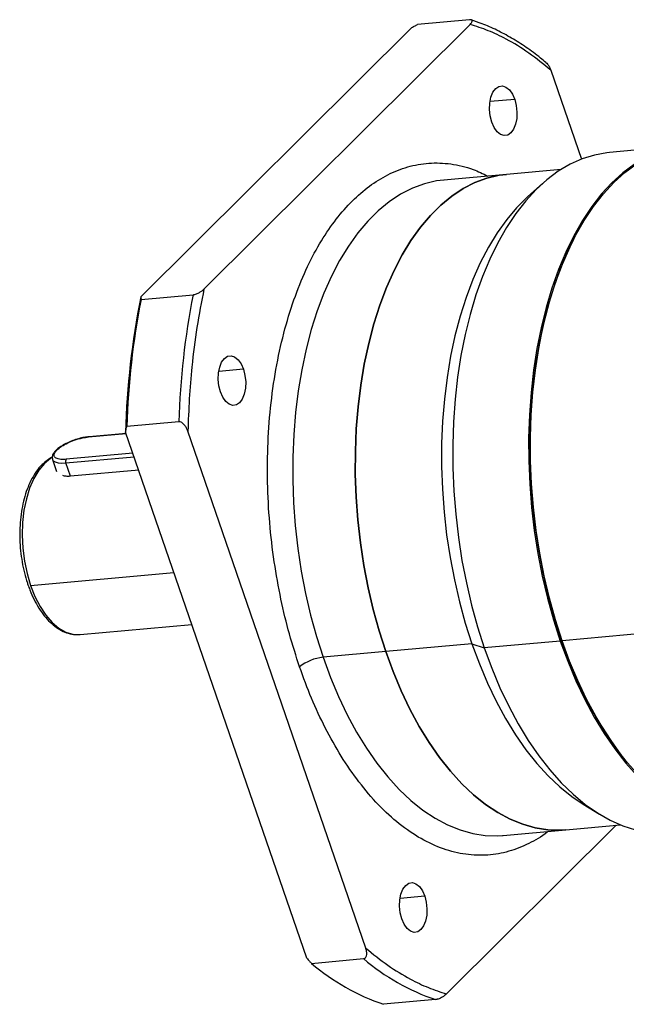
# Model space of a CAD drawing. Header units: millimetres. Extents: x 0 to 1136, y 0 to 802.
# Tile 13 of 19: x 853 to 920, y 183 to 291. Entities that reach past the tile are written whole.
import ezdxf

# ---------------------------------------------------------------- set-up
doc = ezdxf.new("R2010")
doc.units = ezdxf.units.MM

msp = doc.modelspace()

# ---------------------------------------------------------------- linework, layer by layer
at = {"color": 0, "linetype": 'Continuous', "lineweight": 25}
for p, q in [((902.2428, 291.064), (896.5192, 290.5451)), ((866.0379, 260.515), (895.8816, 290.2129)), ((872.9912, 261.3884), (902.2972, 290.5513)), ((911.192, 285.4982), (914.5618, 275.7016)), ((907.2113, 282.2823), (904.4946, 282.036)), ((926.012, 277.1888), (917.6567, 276.4314)), ((912.3188, 274.5669), (906.2917, 274.0206)), ((906.2917, 274.0206), (899.3984, 273.3957)), ((899.458, 273.4009), (899.3984, 273.3957)), ((910.2682, 273.0128), (908.6724, 271.588)), ((913.8068, 267.058), (913.703, 266.8575)), ((866.0687, 260.2434), (871.7923, 260.7622)), ((877.3337, 252.5506), (874.617, 252.3043)), ((870.2135, 246.779), (864.49, 246.2602)), ((860.2871, 245.0916), (864.4185, 245.4661)), ((864.4096, 245.492), (860.3516, 245.1241)), ((884.3029, 187.6581), (864.3586, 245.6403)), ((890.8077, 188.7863), (871.2226, 245.724)), ((865.1627, 243.3025), (857.8204, 242.637)), ((856.3085, 242.6222), (856.7614, 241.3054)), ((857.775, 242.2343), (865.2956, 242.9161)), ((858.2819, 240.7606), (857.775, 242.2343)), ((865.8026, 241.4423), (858.2819, 240.7606)), ((853.9023, 228.7414), (869.6794, 230.1716)), ((859.373, 223.3279), (871.6506, 224.4408)), ((923.5018, 223.637), (912.4307, 222.6335)), ((912.2218, 222.6145), (903.8666, 221.8571)), ((912.336, 222.7282), (912.4307, 222.6335)), ((893.0055, 221.4407), (886.1122, 220.8158)), ((902.5047, 222.3018), (893.0055, 221.4407)), ((902.5047, 222.3018), (903.8666, 221.8571)), ((918.8393, 210.1956), (918.9775, 210.0171)), ((914.7413, 204.6377), (916.5673, 203.523)), ((918.3797, 202.319), (899.7025, 183.7331)), ((905.9435, 201.1917), (912.8368, 201.8166)), ((912.8368, 201.8166), (918.864, 202.3629)), ((905.8793, 201.1861), (905.9435, 201.1917)), ((897.3008, 194.5023), (894.5841, 194.256)), ((884.8399, 187.0989), (890.5635, 187.6177)), ((898.5036, 183.1069), (892.7801, 182.5881))]:
    msp.add_line(p, q, dxfattribs=at)
at = {"color": 0, "linetype": 'Continuous', "lineweight": 25, "flags": 128}
for points in [[(904.6989, 279.7822), (904.5245, 280.4565), (904.4475, 281.17), (904.4733, 281.8741), (904.6, 282.5209), (904.8191, 283.0662), (905.1156, 283.4729), (905.4694, 283.7132), (905.8562, 283.7709), (906.2498, 283.6419), (906.6233, 283.3351), (906.9512, 282.8714), (907.2113, 282.2823)], [(907.2113, 282.2823), (907.3858, 281.608), (907.4628, 280.8945), (907.437, 280.1904), (907.3102, 279.5437), (907.0911, 278.9984), (906.7946, 278.5917), (906.4409, 278.3513), (906.0541, 278.2936), (905.6605, 278.4226), (905.287, 278.7294), (904.959, 279.1931), (904.6989, 279.7822)], [(917.6567, 276.4314), (917.3657, 276.4012), (915.9862, 276.1512), (914.6304, 275.7279), (913.3045, 275.1331), (912.0148, 274.3697), (910.7672, 273.4411), (909.5675, 272.3518), (908.4214, 271.1068), (907.3342, 269.712), (906.311, 268.1737), (905.3565, 266.4993), (904.4752, 264.6964), (903.6712, 262.7735), (902.9482, 260.7397), (902.3096, 258.6042), (901.7585, 256.3772), (901.2973, 254.069), (900.9282, 251.6903), (900.6529, 249.2523), (900.4728, 246.7663), (900.3886, 244.2439), (900.4008, 241.6968), (900.5092, 239.137), (900.7135, 236.5764), (901.0125, 234.0269), (901.4051, 231.5004), (901.8892, 229.0086), (902.4627, 226.5633), (903.1228, 224.1758), (903.8666, 221.8571)], [(920.37, 275.127), (919.1224, 274.1985), (917.9228, 273.1092), (916.7767, 271.8642), (915.6895, 270.4693), (914.6662, 268.9311), (913.7117, 267.2566), (912.8304, 265.4538), (912.0264, 263.5309), (911.3034, 261.497), (910.6649, 259.3616), (910.1137, 257.1346), (909.6525, 254.8264), (909.2834, 252.4477), (909.0082, 250.0097), (908.828, 247.5237), (908.7438, 245.0013), (908.756, 242.4542), (908.8645, 239.8944), (909.0687, 237.3338), (909.3678, 234.7843), (909.7603, 232.2577), (910.2444, 229.766), (910.8179, 227.3207), (911.4781, 224.9331), (912.2218, 222.6145)], [(912.4307, 222.6335), (911.687, 224.9521), (911.0268, 227.3396), (910.4533, 229.7849), (909.9692, 232.2767), (909.5767, 234.8032), (909.2776, 237.3527), (909.0734, 239.9133), (908.9649, 242.4731), (908.9527, 245.0202), (909.0369, 247.5426), (909.2171, 250.0286), (909.4923, 252.4666), (909.8614, 254.8453), (910.3226, 257.1535), (910.8738, 259.3806), (911.5123, 261.516), (912.2353, 263.5499), (913.0393, 265.4727), (913.9206, 267.2756), (914.8751, 268.95), (915.8984, 270.4883), (916.9856, 271.8832), (918.1317, 273.1281), (919.3313, 274.2174), (920.5789, 275.146)], [(899.3984, 273.3957), (898.6136, 273.2953), (897.2634, 272.9826), (895.9395, 272.4959), (894.6483, 271.8378), (893.3963, 271.0114), (892.1895, 270.0207), (891.0337, 268.8705), (889.9346, 267.5666), (888.8975, 266.1151), (887.9276, 264.5232), (887.0295, 262.7987), (886.2076, 260.9499), (885.4659, 258.9858), (884.808, 256.9161), (884.2372, 254.7508), (883.7561, 252.5004), (883.3673, 250.1759), (883.0724, 247.7887), (882.8731, 245.3504), (882.7701, 242.8728), (882.7642, 240.368), (882.8552, 237.8482), (883.0428, 235.3258), (883.326, 232.8129), (883.7034, 230.3218), (884.1733, 227.8648), (884.7333, 225.4536), (885.3806, 223.1002), (886.1122, 220.8158)], [(893.0055, 221.4407), (892.2739, 223.725), (891.6266, 226.0785), (891.0666, 228.4896), (890.5967, 230.9467), (890.2193, 233.4377), (889.9361, 235.9506), (889.7485, 238.4731), (889.6575, 240.9928), (889.6635, 243.4976), (889.7664, 245.9752), (889.9657, 248.4136), (890.2606, 250.8008), (890.6495, 253.1253), (891.1305, 255.3756), (891.7013, 257.541), (892.3592, 259.6107), (893.1009, 261.5747), (893.9228, 263.4235), (894.8209, 265.1481), (895.7909, 266.7399), (896.8279, 268.1914), (897.927, 269.4954), (899.0828, 270.6455), (900.2896, 271.6362), (901.5417, 272.4627), (902.8328, 273.1208), (904.1567, 273.6074), (905.5069, 273.9202), (906.2917, 274.0206)], [(906.2917, 274.0206), (905.5069, 273.9202), (904.1567, 273.6074), (902.8328, 273.1208), (901.5417, 272.4627), (900.2896, 271.6362), (899.0828, 270.6455), (897.927, 269.4954), (896.8279, 268.1914), (895.7909, 266.7399), (894.8209, 265.1481), (893.9228, 263.4235), (893.1009, 261.5747), (892.3592, 259.6107), (891.7013, 257.541), (891.1305, 255.3756), (890.6495, 253.1253), (890.2606, 250.8008), (889.9657, 248.4136), (889.7664, 245.9752), (889.6635, 243.4976), (889.6575, 240.9928), (889.7485, 238.4731), (889.9361, 235.9506), (890.2193, 233.4377), (890.5967, 230.9467), (891.0666, 228.4896), (891.6266, 226.0785), (892.2739, 223.725), (893.0055, 221.4407)], [(908.6724, 271.588), (908.582, 271.5066), (907.4262, 270.3565), (906.3271, 269.0525), (905.2901, 267.601), (904.3201, 266.0092), (903.422, 264.2846), (902.6001, 262.4358), (901.8584, 260.4718), (901.2006, 258.402), (900.6297, 256.2367), (900.1487, 253.9863), (899.7598, 251.6619), (899.4649, 249.2747), (899.2656, 246.8363), (899.1627, 244.3587), (899.1567, 241.8539), (899.2477, 239.3342), (899.4353, 236.8117), (899.7185, 234.2988), (900.096, 231.8078), (900.5658, 229.3507), (901.1258, 226.9396), (901.7731, 224.5861), (902.5047, 222.3018)], [(913.703, 266.8575), (913.2818, 266.0139), (912.4344, 264.1077), (911.6697, 262.0827), (910.9914, 259.9488), (910.4028, 257.7163), (909.9068, 255.396), (909.5059, 252.9994), (909.2019, 250.5381), (908.9963, 248.0241), (908.8902, 245.4696), (908.8841, 242.8871), (908.9779, 240.2891), (909.1713, 237.6884), (909.4633, 235.0975), (909.8525, 232.5292), (910.3369, 229.9958), (910.9143, 227.5099), (911.5817, 225.0834), (912.336, 222.7282)], [(874.8213, 250.0505), (874.6468, 250.7248), (874.5699, 251.4383), (874.5956, 252.1424), (874.7224, 252.7891), (874.9415, 253.3344), (875.238, 253.7411), (875.5917, 253.9815), (875.9786, 254.0392), (876.3721, 253.9102), (876.7456, 253.6034), (877.0736, 253.1397), (877.3337, 252.5506)], [(877.3337, 252.5506), (877.5082, 251.8763), (877.5851, 251.1628), (877.5594, 250.4587), (877.4326, 249.812), (877.2135, 249.2666), (876.917, 248.86), (876.5633, 248.6196), (876.1764, 248.5619), (875.7829, 248.6909), (875.4094, 248.9977), (875.0814, 249.4614), (874.8213, 250.0505)], [(855.4175, 242.1619), (854.7985, 241.4247), (854.2542, 240.5218), (853.7958, 239.4716), (853.4325, 238.2955), (853.1718, 237.0175), (853.0189, 235.6635), (852.977, 234.2611), (853.0469, 232.8389), (853.2273, 231.4259), (853.5143, 230.0507), (853.9023, 228.7414)], [(856.2684, 242.823), (856.0986, 242.7185), (855.4175, 242.1619)], [(856.3083, 242.6229), (856.4039, 242.4731), (856.6133, 242.3379), (856.92, 242.2512), (857.3123, 242.2162), (857.775, 242.2343)], [(853.9023, 228.7414), (854.3832, 227.5246), (854.9474, 226.4252), (855.5832, 225.4654), (856.2779, 224.6649), (857.0171, 224.0399), (857.786, 223.6031), (858.5687, 223.3634), (859.237, 223.3187)], [(859.237, 223.3187), (859.3495, 223.3258), (859.373, 223.3279)], [(912.2218, 222.6145), (913.0457, 220.3757), (913.9459, 218.227), (914.9182, 216.1785), (915.958, 214.2398), (917.0606, 212.4198), (918.2207, 210.7271), (919.433, 209.1696), (920.6918, 207.7546), (921.9912, 206.4885), (923.3252, 205.3774), (924.6876, 204.4264), (926.072, 203.6399), (927.472, 203.0216), (928.881, 202.5745), (930.2924, 202.3005), (931.6998, 202.2009), (932.9097, 202.256)], [(933.0142, 202.265), (931.9086, 202.2199), (930.5013, 202.3194), (929.0899, 202.5934), (927.6809, 203.0406), (926.2809, 203.6588), (924.8965, 204.4453), (923.5341, 205.3963), (922.2001, 206.5074), (920.9007, 207.7735), (919.6419, 209.1886), (918.4296, 210.7461), (917.2695, 212.4387), (916.1669, 214.2587), (915.1271, 216.1974), (914.1548, 218.2459), (913.2546, 220.3946), (912.4307, 222.6335)], [(912.8368, 201.8166), (912.2516, 201.7796), (910.8685, 201.8183), (909.479, 202.0329), (908.0899, 202.4223), (906.7081, 202.9847), (905.3401, 203.7172), (903.9927, 204.6164), (902.6725, 205.6778), (901.3858, 206.8963), (900.139, 208.2659), (898.9381, 209.78), (897.789, 211.4312), (896.6972, 213.2114), (895.6682, 215.112), (894.7068, 217.1237), (893.8178, 219.2367), (893.0055, 221.4407)], [(893.0055, 221.4407), (893.8178, 219.2367), (894.7068, 217.1237), (895.6682, 215.112), (896.6972, 213.2114), (897.789, 211.4312), (898.9381, 209.78), (900.139, 208.2659), (901.3858, 206.8963), (902.6725, 205.6778), (903.9927, 204.6164), (905.3401, 203.7172), (906.7081, 202.9847), (908.0899, 202.4223), (909.479, 202.0329), (910.8685, 201.8183), (912.2516, 201.7796), (912.8368, 201.8166)], [(902.5047, 222.3018), (903.317, 220.0978), (904.206, 217.9847), (905.1674, 215.973), (906.1964, 214.0725), (907.2882, 212.2922), (908.4373, 210.6411), (909.6382, 209.127), (910.885, 207.7574), (912.1717, 206.5389), (913.4919, 205.4775), (914.7413, 204.6377)], [(903.8666, 221.8571), (904.6905, 219.6183), (905.5907, 217.4696), (906.5629, 215.4211), (907.6028, 213.4824), (908.7053, 211.6624), (909.8654, 209.9698), (911.0777, 208.4122), (912.3365, 206.9972), (913.636, 205.7311), (914.97, 204.62), (916.3324, 203.669), (917.7168, 202.8825), (919.1167, 202.2642), (920.5257, 201.8171), (921.9372, 201.5431), (923.3445, 201.4435), (924.4501, 201.4887)], [(886.1122, 220.8158), (886.9245, 218.6118), (887.8135, 216.4988), (888.7748, 214.4871), (889.8039, 212.5865), (890.8957, 210.8063), (892.0448, 209.1551), (893.2457, 207.641), (894.4925, 206.2714), (895.7792, 205.0529), (897.0994, 203.9915), (898.4468, 203.0923), (899.8147, 202.3598), (901.1966, 201.7975), (902.5857, 201.4081), (903.9752, 201.1935), (905.3583, 201.1548), (905.8793, 201.1861)], [(894.7884, 192.0022), (894.6139, 192.6764), (894.537, 193.3899), (894.5627, 194.0941), (894.6895, 194.7408), (894.9086, 195.2861), (895.2051, 195.6928), (895.5588, 195.9332), (895.9457, 195.9909), (896.3392, 195.8619), (896.7127, 195.5551), (897.0407, 195.0913), (897.3008, 194.5023)], [(897.3008, 194.5023), (897.4752, 193.828), (897.5522, 193.1145), (897.5265, 192.4104), (897.3997, 191.7636), (897.1806, 191.2183), (896.8841, 190.8116), (896.5304, 190.5713), (896.1435, 190.5136), (895.75, 190.6425), (895.3765, 190.9494), (895.0485, 191.4131), (894.7884, 192.0022)]]:
    msp.add_lwpolyline(points, dxfattribs=at)
at = {"color": 0, "linetype": 'Continuous', "lineweight": 25}
for centre, radius, start, end in [((951.357, 243.3502), 87.0286, 168.624855, 178.492094), ((957.882, 243.9618), 87.7137, 168.95751, 178.159438), ((952.1585, 243.443), 87.7137, 168.95751, 178.159438), ((860.3625, 245.0224), 0.1023, 96.09222, 137.433752), ((855.4444, 241.7793), 0.3836, 94.027818, 134.457465), ((858.1686, 242.3938), 0.4246, 145.063276, 202.053673), ((952.953, 235.8511), 42.6843, 197.905061, 216.945269), ((886.5376, 216.0995), 4.7355, 95.153523, 129.467219), ((900.5255, 205.4658), 24.1533, 229.50234, 251.296158), ((906.249, 205.9846), 24.1533, 229.50234, 251.296158)]:
    msp.add_arc(centre, radius, start, end, dxfattribs=at)
for points, knots in [([(902.2972, 290.5513), (902.3518, 290.611), (902.4613, 290.7305), (902.5353, 290.8953), (902.5118, 291.0117), (902.41, 291.0581), (902.3237, 291.0687), (902.2695, 291.0655), (902.2428, 291.064)], [0, 0, 0, 0, 0.24874745, 0.49835587, 0.74819058, 0.87375871, 0.93773051, 1, 1, 1, 1]), ([(910.638, 286.3445), (910.4431, 286.5126), (909.7338, 287.1246), (908.4776, 288.0319), (906.8759, 289.0643), (905.2519, 289.9308), (903.7627, 290.5997), (902.8114, 290.9079), (902.4109, 291.0377)], [0, 0, 0, 0, 0.07434044, 0.27062943, 0.46671571, 0.66251571, 0.85794264, 1, 1, 1, 1]), ([(895.8816, 290.2129), (896.0002, 290.2748), (896.2125, 290.3857), (896.4253, 290.4963), (896.5192, 290.5451)], [0, 0, 0, 0, 0.55896023, 1, 1, 1, 1]), ([(911.192, 285.4982), (910.3864, 286.1558), (908.7749, 287.4714), (906.4588, 288.8667), (904.2966, 289.906), (902.9638, 290.3362), (902.2972, 290.5513)], [0, 0, 0, 0, 0.27995717, 0.56004769, 0.77995273, 1, 1, 1, 1]), ([(910.6385, 286.3451), (910.7023, 286.2904), (910.8673, 286.149), (911.0507, 285.8482), (911.1449, 285.6149), (911.192, 285.4982)], [0, 0, 0, 0, 0.23971457, 0.61969275, 1, 1, 1, 1]), ([(883.5275, 219.7552), (883.139, 220.9564), (882.3571, 223.3734), (881.4268, 227.2671), (880.6883, 231.3716), (880.1888, 235.6767), (879.953, 240.0868), (880.001, 244.5183), (880.3404, 248.8788), (880.9672, 253.076), (881.8653, 257.0243), (883.0083, 260.6515), (884.3616, 263.9027), (885.8801, 266.7299), (887.5318, 269.1396), (889.302, 271.1503), (891.1998, 272.7896), (893.2441, 274.0582), (895.437, 274.9233), (897.7668, 275.341), (900.1845, 275.2426), (902.3629, 274.7637), (903.7067, 274.098), (904.2387, 273.8345)], [0, 0, 0, 0, 0.04516381, 0.09087406, 0.13860578, 0.18758908, 0.2375636, 0.28823422, 0.33927993, 0.39032416, 0.44099383, 0.49096791, 0.53995127, 0.58768343, 0.6333951, 0.67855986, 0.72372294, 0.76943393, 0.81716565, 0.86614895, 0.91612347, 0.96679409, 1, 1, 1, 1]), ([(866.0379, 260.515), (866.0434, 260.4643), (866.0532, 260.3736), (866.064, 260.2833), (866.0687, 260.2434)], [0, 0, 0, 0, 0.55867995, 1, 1, 1, 1]), ([(872.9912, 261.3884), (872.7201, 259.993), (872.1777, 257.2016), (871.6731, 253.132), (871.3481, 249.3022), (871.2644, 246.917), (871.2226, 245.724)], [0, 0, 0, 0, 0.27995717, 0.56004769, 0.77995273, 1, 1, 1, 1]), ([(871.7923, 260.7622), (871.8207, 260.7656), (871.8785, 260.7726), (872.0051, 260.8023), (872.2296, 260.8781), (872.5152, 261.0223), (872.7912, 261.2055), (872.9245, 261.3274), (872.9912, 261.3884)], [0, 0, 0, 0, 0.06188981, 0.12561693, 0.25116302, 0.50046692, 0.75012536, 1, 1, 1, 1]), ([(864.3586, 245.6403), (864.3828, 245.7559), (864.4261, 245.9628), (864.4705, 246.1691), (864.49, 246.2602)], [0, 0, 0, 0, 0.55896023, 1, 1, 1, 1]), ([(871.2226, 245.724), (871.1763, 245.841), (871.0836, 246.0754), (870.8661, 246.4058), (870.624, 246.6464), (870.4196, 246.7511), (870.2993, 246.781), (870.2419, 246.7796), (870.2135, 246.779)], [0, 0, 0, 0, 0.24874745, 0.49835587, 0.74819058, 0.87375871, 0.93773051, 1, 1, 1, 1]), ([(860.3473, 245.1194), (860.1755, 245.1005), (859.8062, 245.0599), (859.1832, 244.9093), (858.5342, 244.6979), (857.9141, 244.4349), (857.3557, 244.1352), (856.8857, 243.8102), (856.5226, 243.4657), (856.3189, 243.1355), (856.2461, 242.8326), (856.3046, 242.6819), (856.3251, 242.6289)], [0, 0, 0, 0, 0.09485001, 0.20389638, 0.31226177, 0.42057531, 0.52924786, 0.6389429, 0.75085358, 0.86714137, 0.95326433, 1, 1, 1, 1]), ([(857.8204, 242.637), (857.6169, 242.6273), (857.1558, 242.6054), (856.7011, 242.7278), (856.4672, 242.9588), (856.4781, 243.2687), (856.7564, 243.656), (857.2787, 244.0654), (857.951, 244.4353), (858.7425, 244.7593), (859.559, 244.9969), (860.0641, 245.0626), (860.2871, 245.0916)], [0, 0, 0, 0, 0.09041249, 0.20477625, 0.29518874, 0.39489762, 0.5, 0.60510238, 0.70481126, 0.79522375, 0.90958751, 1, 1, 1, 1]), ([(855.1804, 242.0487), (855.1585, 242.0298), (854.9266, 241.8301), (854.5409, 241.3218), (854.0339, 240.5235), (853.6041, 239.5935), (853.2509, 238.5665), (852.9816, 237.4561), (852.7988, 236.282), (852.7046, 235.0622), (852.6998, 233.8156), (852.7839, 232.5612), (852.9555, 231.3181), (853.2082, 230.1269), (853.4448, 229.3031), (853.5871, 228.8834), (853.609, 228.819)], [0, 0, 0, 0, 0.00840939, 0.08878291, 0.17037982, 0.25259434, 0.33493732, 0.41716358, 0.49922848, 0.58114866, 0.6629653, 0.74472792, 0.82648861, 0.90828905, 0.98591356, 1, 1, 1, 1]), ([(856.2868, 242.861), (856.0969, 242.7598), (855.7297, 242.5641), (855.4069, 242.2581), (855.251, 242.1103)], [0, 0, 0, 0, 0.51699797, 1, 1, 1, 1]), ([(858.2819, 240.7606), (858.1198, 240.7527), (857.8098, 240.7376), (857.5593, 240.8016), (857.4398, 240.8322)], [0, 0, 0, 0, 0.5227548, 1, 1, 1, 1]), ([(853.609, 228.819), (853.679, 228.6237), (853.8818, 228.0575), (854.2746, 227.1787), (854.8051, 226.2264), (855.3993, 225.3838), (856.0492, 224.6641), (856.7467, 224.0836), (857.4808, 223.6514), (858.2348, 223.3945), (858.8208, 223.2905), (859.1434, 223.3261), (859.2166, 223.3342)], [0, 0, 0, 0, 0.059913, 0.17368398, 0.28779804, 0.40227825, 0.51708189, 0.63187217, 0.74589719, 0.85813137, 0.96781327, 1, 1, 1, 1]), ([(910.8732, 201.6386), (910.8454, 201.6145), (910.1817, 201.0381), (908.747, 200.2554), (906.565, 199.3522), (904.2325, 198.949), (901.8143, 199.0287), (899.3504, 199.6324), (896.8922, 200.7594), (894.4911, 202.3928), (892.1964, 204.493), (890.0517, 207.0034), (888.09, 209.8534), (886.3483, 212.9597), (884.8084, 216.2469), (883.9528, 218.5905), (883.5275, 219.7552)], [0, 0, 0, 0, 0.00314615, 0.07508712, 0.15020835, 0.22729935, 0.30595034, 0.38569688, 0.46603374, 0.54636827, 0.62611331, 0.70476362, 0.78185471, 0.85697663, 0.92891788, 1, 1, 1, 1]), ([(890.5635, 187.6177), (890.5904, 187.622), (890.6449, 187.6309), (890.7379, 187.6797), (890.8601, 187.8135), (890.9274, 188.0817), (890.9118, 188.4306), (890.8424, 188.6677), (890.8077, 188.7863)], [0, 0, 0, 0, 0.06188981, 0.12561693, 0.25116302, 0.50046692, 0.75012536, 1, 1, 1, 1]), ([(890.8077, 188.7863), (891.6133, 188.1286), (893.2248, 186.8131), (895.5409, 185.4178), (897.7031, 184.3785), (899.0359, 183.9483), (899.7025, 183.7331)], [0, 0, 0, 0, 0.27995717, 0.56004769, 0.77995273, 1, 1, 1, 1]), ([(884.3029, 187.6581), (884.4028, 187.5538), (884.5815, 187.3671), (884.7608, 187.181), (884.8399, 187.0989)], [0, 0, 0, 0, 0.55867995, 1, 1, 1, 1]), ([(899.7025, 183.7331), (899.6362, 183.6724), (899.5033, 183.5508), (899.2278, 183.3677), (898.9422, 183.2233), (898.7174, 183.1473), (898.5904, 183.1174), (898.5323, 183.1104), (898.5036, 183.1069)], [0, 0, 0, 0, 0.24874745, 0.49835587, 0.74819058, 0.87375871, 0.93773051, 1, 1, 1, 1])]:
    msp.add_open_spline(points, degree=3, knots=knots, dxfattribs=at)

doc.saveas('drawing.dxf')
